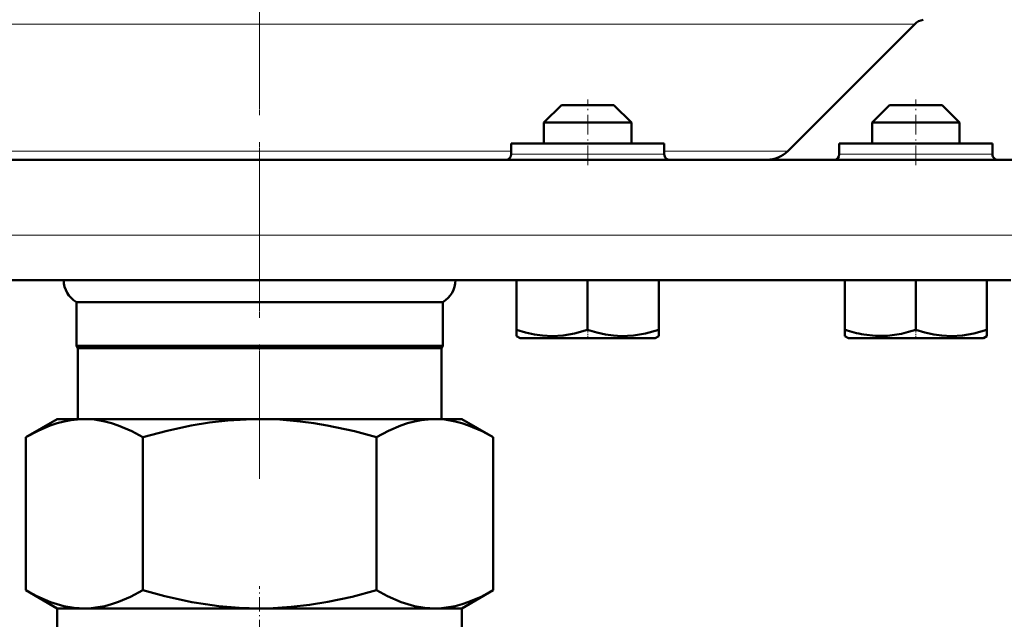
# Model space of a CAD drawing. Extents: x -2073 to 2460, y -1838 to 686.
# Tile 62 of 94: x -125 to -35, y -101 to -46. Entities that reach past the tile are written whole.
import ezdxf

# ---------------------------------------------------------------- set-up
doc = ezdxf.new("R2010")
doc.units = 0
doc.linetypes.add('DASHDOT', pattern=[18.5, 12, -3, 0.5, -3])

msp = doc.modelspace()

# ---------------------------------------------------------------- linework, layer by layer
at = {"color": 7, "linetype": 'DASHDOT', "lineweight": 18}
for p, q in [((-103.435, 423.203), (-103.435, -81.086)), ((-103.435, -42.242), (-103.435, -88.03))]:
    msp.add_line(p, q, dxfattribs=at)
at = {"color": 7, "lineweight": 18}
for p, q in [((-163.326, -46.47), (-103.435, -46.47)), ((-103.435, -46.47), (-43.543, -46.47)), ((-126.435, -58.071), (-103.435, -58.071)), ((-103.435, -58.071), (-80.435, -58.071)), ((-80.435, -58.362), (-73.435, -58.362)), ((-73.435, -58.362), (-69.935, -58.362)), ((-69.935, -58.362), (-66.435, -58.362)), ((-66.435, -58.071), (-55.144, -58.071)), ((-50.435, -58.362), (-43.435, -58.362)), ((-43.435, -58.362), (-36.435, -58.362)), ((-176.585, -65.754), (-103.435, -65.754)), ((-103.435, -65.754), (-30.285, -65.754))]:
    msp.add_line(p, q, dxfattribs=at)
at = {"color": 7, "lineweight": 50}
for p, q in [((-55.144, -58.071), (-43.543, -46.47)), ((-75.835, -53.862), (-77.435, -55.462)), ((-74.635, -53.862), (-75.835, -53.862)), ((-71.035, -53.862), (-74.635, -53.862)), ((-71.035, -53.862), (-69.435, -55.462)), ((-45.835, -53.862), (-47.435, -55.462)), ((-42.235, -53.862), (-45.835, -53.862)), ((-41.035, -53.862), (-42.235, -53.862)), ((-41.035, -53.862), (-39.435, -55.462)), ((-75.435, -55.462), (-77.435, -55.462)), ((-77.435, -57.362), (-77.435, -55.462)), ((-69.435, -55.462), (-75.435, -55.462)), ((-69.435, -57.362), (-69.435, -55.462)), ((-41.435, -55.462), (-47.435, -55.462)), ((-47.435, -57.362), (-47.435, -55.462)), ((-39.435, -55.462), (-41.435, -55.462)), ((-39.435, -57.362), (-39.435, -55.462)), ((-69.935, -57.362), (-80.435, -57.362)), ((-80.435, -58.362), (-80.435, -57.362)), ((-66.435, -57.362), (-69.935, -57.362)), ((-66.435, -58.362), (-66.435, -57.362)), ((-36.435, -57.362), (-50.435, -57.362)), ((-50.435, -57.362), (-50.435, -58.362)), ((-36.435, -58.362), (-36.435, -57.362)), ((-177.188, -58.862), (-103.435, -58.862)), ((-103.435, -58.862), (-29.682, -58.862)), ((-172.102, -69.862), (-103.435, -69.862)), ((-103.435, -69.862), (-34.767, -69.862)), ((-79.941, -69.862), (-79.941, -74.391)), ((-73.441, -69.862), (-73.441, -74.396)), ((-66.941, -69.862), (-66.941, -74.398)), ((-66.935, -69.862), (-66.935, -74.391)), ((-49.941, -69.862), (-49.941, -74.389)), ((-43.441, -69.862), (-43.441, -74.391)), ((-36.941, -69.862), (-36.941, -74.396)), ((-120.185, -71.862), (-103.435, -71.862)), ((-120.185, -71.862), (-120.185, -75.862)), ((-103.435, -71.862), (-86.685, -71.862)), ((-86.685, -71.862), (-86.685, -75.862)), ((-79.941, -74.97), (-79.941, -74.391)), ((-66.941, -74.398), (-66.941, -74.978)), ((-66.935, -74.391), (-66.935, -74.974)), ((-49.941, -74.97), (-49.941, -74.389)), ((-36.941, -74.396), (-36.941, -74.978)), ((-79.61, -75.162), (-79.941, -74.97)), ((-79.61, -75.162), (-76.522, -75.162)), ((-76.522, -75.162), (-67.26, -75.162)), ((-67.26, -75.162), (-66.941, -74.978)), ((-49.61, -75.162), (-49.941, -74.97)), ((-49.61, -75.162), (-47.803, -75.162)), ((-47.803, -75.162), (-40.347, -75.162)), ((-40.347, -75.162), (-37.26, -75.162)), ((-37.26, -75.162), (-36.941, -74.978)), ((-120.185, -75.862), (-103.435, -75.862)), ((-120.06, -76.078), (-120.185, -75.862)), ((-120.06, -76.078), (-103.435, -76.078)), ((-120.06, -76.078), (-120.06, -82.562)), ((-103.435, -75.862), (-86.685, -75.862)), ((-103.435, -76.078), (-86.81, -76.078)), ((-86.81, -76.078), (-86.685, -75.862)), ((-86.81, -76.078), (-86.81, -82.562)), ((-124.797, -84.214), (-121.935, -82.562)), ((-121.935, -82.562), (-119.456, -82.562)), ((-119.456, -82.562), (-103.435, -82.562)), ((-103.435, -82.562), (-87.413, -82.562)), ((-87.413, -82.562), (-84.935, -82.562)), ((-82.073, -84.214), (-84.935, -82.562)), ((-124.797, -98.209), (-124.797, -84.214)), ((-114.116, -84.214), (-114.116, -98.209)), ((-92.754, -98.209), (-92.754, -84.214)), ((-82.073, -84.214), (-82.073, -98.209)), ((-121.935, -99.862), (-124.797, -98.209)), ((-84.935, -99.862), (-82.073, -98.209)), ((-121.935, -99.862), (-119.456, -99.862)), ((-121.935, -101.862), (-121.935, -99.862)), ((-119.456, -99.862), (-103.435, -99.862)), ((-103.435, -99.862), (-87.413, -99.862)), ((-87.413, -99.862), (-84.935, -99.862)), ((-84.935, -101.862), (-84.935, -99.862))]:
    msp.add_line(p, q, dxfattribs=at)
at = {"color": 7, "linetype": 'DASHDOT', "lineweight": 18, "ltscale": 0.15}
for p, q in [((-73.435, -59.362), (-73.435, -53.362)), ((-43.435, -59.362), (-43.435, -53.362))]:
    msp.add_line(p, q, dxfattribs=at)
at = {"color": 7, "linetype": 'DASHDOT', "lineweight": 18, "ltscale": 0.023111}
msp.add_line((-73.435, -75.239), (-73.435, -74.314), dxfattribs=at)
at = {"color": 7, "linetype": 'DASHDOT', "lineweight": 18, "ltscale": 0.023195}
msp.add_line((-43.435, -75.239), (-43.435, -74.311), dxfattribs=at)
at = {"color": 7, "linetype": 'DASHDOT', "lineweight": 18, "ltscale": 0.109586}
msp.add_line((-103.435, -102.227), (-103.435, -97.844), dxfattribs=at)
at = {"color": 7, "lineweight": 50}
for points in [[(-79.941, -74.391), (-79.11, -74.64), (-78.303, -74.822), (-77.57, -74.928), (-76.685, -74.974)], [(-76.685, -74.974), (-75.675, -74.914), (-74.644, -74.735), (-73.441, -74.396)], [(-73.441, -74.396), (-72.611, -74.645), (-71.804, -74.826), (-71.072, -74.932), (-70.348, -74.976), (-69.259, -74.927), (-68.146, -74.738), (-66.941, -74.398)], [(-48.201, -74.837), (-47.112, -74.96), (-46.034, -74.945), (-45.403, -74.874), (-44.762, -74.757), (-44.109, -74.595), (-43.441, -74.391)], [(-43.441, -74.391), (-42.61, -74.64), (-41.803, -74.822), (-41.07, -74.928), (-40.185, -74.974)], [(-40.185, -74.974), (-39.175, -74.914), (-38.144, -74.735), (-36.941, -74.396)], [(-124.797, -84.214), (-123.685, -83.625), (-122.578, -83.153), (-121.945, -82.942), (-121.315, -82.775), (-120.694, -82.657), (-120.075, -82.586), (-119.456, -82.562)], [(-119.456, -82.562), (-118.527, -82.615), (-117.596, -82.776), (-116.981, -82.937), (-116.365, -83.142), (-115.125, -83.675), (-114.116, -84.214)], [(-114.116, -84.214), (-111.892, -83.625), (-109.678, -83.153), (-108.002, -82.882), (-106.334, -82.692), (-104.673, -82.586), (-103.435, -82.562)], [(-103.435, -82.562), (-101.577, -82.615), (-99.714, -82.776), (-98.485, -82.937), (-97.251, -83.142), (-94.772, -83.675), (-92.754, -84.214)], [(-92.754, -84.214), (-91.642, -83.625), (-90.535, -83.153), (-89.902, -82.942), (-89.272, -82.775), (-88.652, -82.657), (-88.032, -82.586), (-87.413, -82.562)], [(-87.413, -82.562), (-86.484, -82.615), (-85.553, -82.776), (-84.938, -82.937), (-84.322, -83.142), (-83.082, -83.675), (-82.073, -84.214)], [(-119.456, -99.862), (-120.385, -99.808), (-121.317, -99.648), (-121.931, -99.486), (-122.548, -99.281), (-123.788, -98.749), (-124.797, -98.209)], [(-114.116, -98.209), (-115.228, -98.799), (-116.335, -99.27), (-116.967, -99.482), (-117.597, -99.648), (-118.218, -99.766), (-118.837, -99.838), (-119.456, -99.862)], [(-103.435, -99.862), (-105.293, -99.808), (-107.156, -99.648), (-108.385, -99.486), (-109.618, -99.281), (-112.098, -98.749), (-114.116, -98.209)], [(-92.754, -98.209), (-94.978, -98.799), (-97.192, -99.27), (-98.868, -99.541), (-100.535, -99.731), (-102.197, -99.838), (-103.435, -99.862)], [(-87.413, -99.862), (-88.342, -99.808), (-89.274, -99.648), (-89.888, -99.486), (-90.505, -99.281), (-91.745, -98.749), (-92.754, -98.209)], [(-82.073, -98.209), (-83.185, -98.799), (-84.292, -99.27), (-84.924, -99.482), (-85.554, -99.648), (-86.175, -99.766), (-86.794, -99.838), (-87.413, -99.862)]]:
    msp.add_lwpolyline(points, dxfattribs=at)
for centre, radius, start, end in [((-42.483, -47.531), 1.5, 100.92865, 135), ((-80.935, -58.362), 0.5, 270, 360), ((-65.935, -58.362), 0.5, 179.99999, 270), ((-57.053, -56.162), 2.7, 269.99968, 315), ((-50.935, -58.362), 0.5, 270, 360), ((-35.935, -58.362), 0.5, 179.99999, 270), ((-119.03, -69.862), 2.309, 179.98688, 240), ((-87.84, -69.862), 2.309, 300, 0.01312), ((-46.097, -63.094), 11.93, 251.20311, 259.84404)]:
    msp.add_arc(centre, radius, start, end, dxfattribs=at)

doc.saveas('drawing.dxf')
